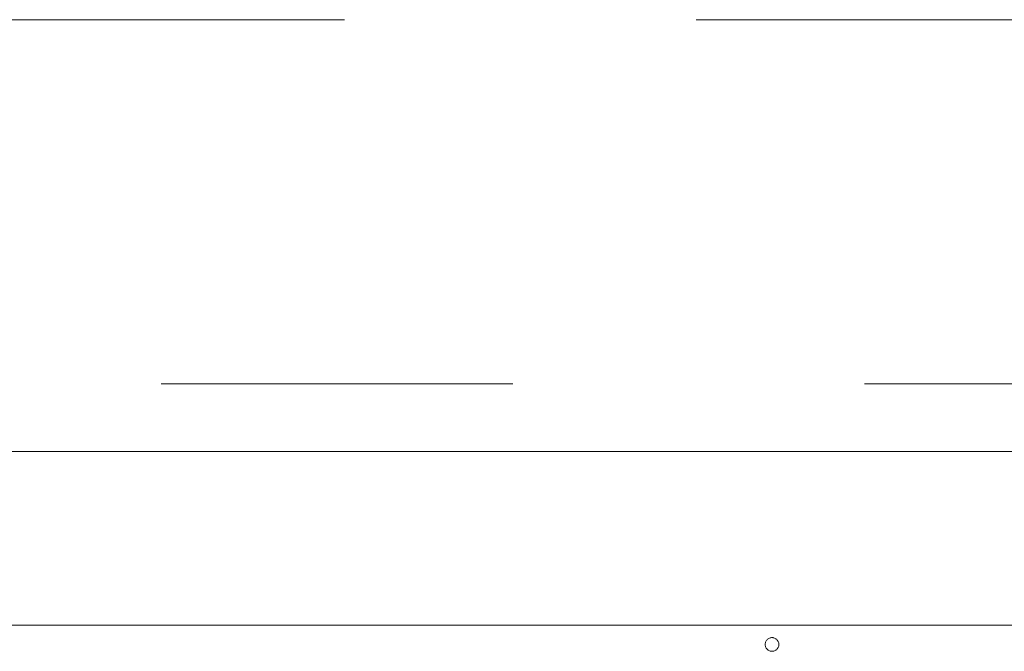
# Model space of a CAD drawing. Header units: inches. Extents: x 513 to 854, y 267 to 501.
# Tile 137 of 214: x 736 to 772, y 468 to 491. Entities that reach past the tile are written whole.
import ezdxf

# ---------------------------------------------------------------- set-up
doc = ezdxf.new("R2010")
doc.units = ezdxf.units.IN
doc.header["$MEASUREMENT"] = 0
doc.linetypes.add('AI-Linetype-20', pattern=[25.719999, 12.86, -12.86])
doc.linetypes.add('AI-Linetype-5', pattern=[25.719999, 12.86, -12.86])
doc.layers.add('1', color=7, linetype='Continuous')

# ---------------------------------------------------------------- blocks, each defined once
blk = doc.blocks.new('block 3')
at = {"layer": '1', "color": 8, "lineweight": 18, "true_color": 0x808080}
blk.add_lwpolyline([(810.31, 475.01), (522.61, 475.01)], dxfattribs=at)
blk = doc.blocks.new('block 1424')
at = {"layer": '1', "color": 18, "lineweight": 13, "true_color": 0x4c0000}
blk.add_lwpolyline([(677.298, 468.66), (790.42, 468.66)], dxfattribs=at)
blk = doc.blocks.new('block 1462')
at = {"layer": '1', "color": 18, "lineweight": 13, "true_color": 0x4c0000}
blk.add_lwpolyline([(677.298, 468.66), (790.42, 468.66)], dxfattribs=at)
blk = doc.blocks.new('block 4388')
at = {"layer": '1', "color": 193, "linetype": 'AI-Linetype-5', "lineweight": 18, "true_color": 0x9966cc}
blk.add_lwpolyline([(528.96, 490.803), (803.96, 490.803)], dxfattribs=at)
blk = doc.blocks.new('block 4403')
at = {"layer": '1', "color": 193, "linetype": 'AI-Linetype-20', "lineweight": 18, "true_color": 0x9966cc}
blk.add_lwpolyline([(663.71, 477.487), (792.67, 477.487)], dxfattribs=at)
blk = doc.blocks.new('block 4920')
at = {"layer": '1', "color": 155, "lineweight": 18, "true_color": 0x4c7299}
blk.add_lwpolyline([(677.298, 468.66), (790.42, 468.66)], dxfattribs=at)
blk = doc.blocks.new('block 4949')
at = {"layer": '1', "color": 18, "lineweight": 18, "true_color": 0x4c0000}
blk.add_lwpolyline([(735.337, 468.66), (773.734, 468.66)], dxfattribs=at)
blk = doc.blocks.new('block 5164')
at = {"layer": '1', "color": 18, "lineweight": 13, "true_color": 0x4c0000}
blk.add_lwpolyline([(735.337, 468.66), (773.734, 468.66)], dxfattribs=at)
blk = doc.blocks.new('block 5342')
at = {"layer": '1', "color": 18, "lineweight": 18, "true_color": 0x4c0000}
blk.add_lwpolyline([(763.21, 468.21), (763.233, 468.209), (763.257, 468.206), (763.28, 468.2), (763.303, 468.193), (763.325, 468.183), (763.346, 468.17), (763.366, 468.156), (763.384, 468.14), (763.4, 468.123), (763.415, 468.104), (763.427, 468.085), (763.438, 468.064), (763.447, 468.043), (763.453, 468.02), (763.458, 467.996), (763.46, 467.972), (763.46, 467.947), (763.458, 467.923), (763.453, 467.899), (763.446, 467.877), (763.437, 467.855), (763.427, 467.835), (763.414, 467.815), (763.4, 467.797), (763.383, 467.779), (763.365, 467.764), (763.345, 467.749), (763.324, 467.737), (763.302, 467.727), (763.279, 467.72), (763.255, 467.714), (763.232, 467.711), (763.209, 467.71), (763.186, 467.711), (763.162, 467.715), (763.138, 467.721), (763.114, 467.73), (763.091, 467.741), (763.069, 467.754), (763.048, 467.771), (763.028, 467.789), (763.011, 467.809), (762.996, 467.831), (762.984, 467.854), (762.974, 467.878), (762.967, 467.902), (762.963, 467.926), (762.961, 467.949), (762.961, 467.972), (762.963, 467.996), (762.968, 468.02), (762.975, 468.044), (762.985, 468.068), (762.997, 468.09), (763.012, 468.112), (763.029, 468.133), (763.049, 468.151), (763.07, 468.167), (763.092, 468.181), (763.116, 468.192), (763.14, 468.2), (763.164, 468.206), (763.187, 468.209), (763.21, 468.21)], dxfattribs=at)

msp = doc.modelspace()

# ---------------------------------------------------------------- block references
at = {"layer": '1'}
for name in ['block 4388', 'block 4403', 'block 3', 'block 4949', 'block 5164', 'block 1424', 'block 1462', 'block 4920', 'block 5342']:
    msp.add_blockref(name, (0, 0), dxfattribs=at)

doc.saveas('drawing.dxf')
